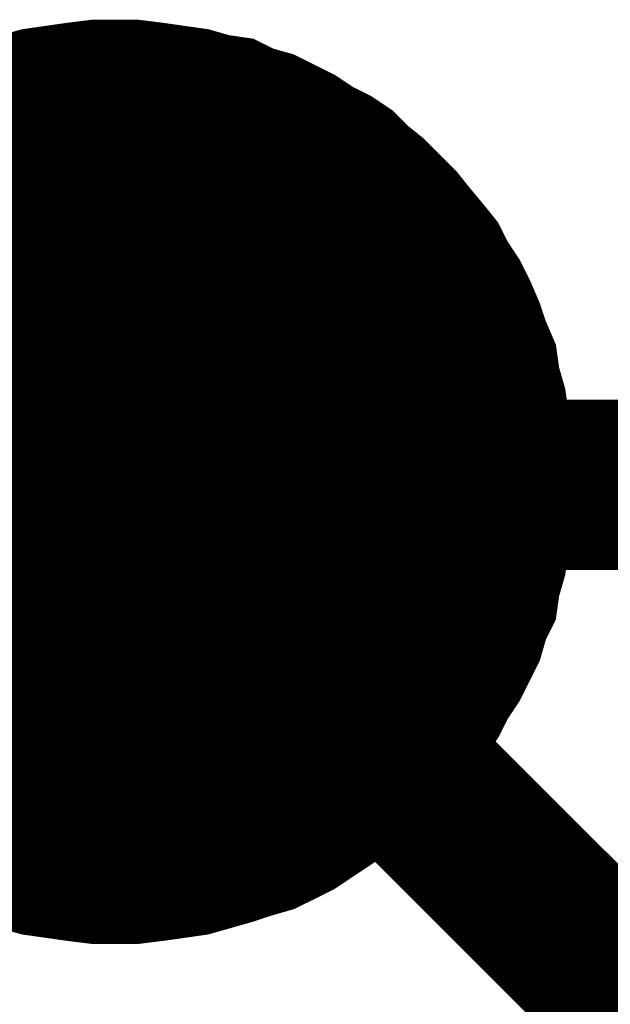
# Model space of a CAD drawing. Extents: x 0 to 22, y 0 to 17.
# Tile 9 of 58: x 4.5941 to 4.6349, y 11.7637 to 11.8319. Entities that reach past the tile are written whole.
import ezdxf

# ---------------------------------------------------------------- set-up
doc = ezdxf.new("R2010")
doc.units = 0
doc.layers.add('SHEET', color=255, linetype='CONTINUOUS')

msp = doc.modelspace()

# ---------------------------------------------------------------- linework, layer by layer
at = {"layer": 'SHEET'}
for points, const_width in [([(4.59168, 11.828673), (4.593141, 11.828881), (4.594601, 11.829299), (4.596062, 11.829508), (4.597523, 11.829716), (4.599192, 11.829925), (4.600653, 11.829925)], 0.0039), ([(4.59168, 11.828673), (4.593141, 11.828881), (4.594601, 11.829299), (4.596062, 11.829508), (4.597523, 11.829716), (4.599192, 11.829925), (4.600653, 11.829925)], 0.0039), ([(4.59168, 11.828673), (4.593141, 11.828881), (4.594601, 11.829299), (4.596062, 11.829508), (4.597523, 11.829716), (4.599192, 11.829925), (4.600653, 11.829925)], 0.0039), ([(4.59168, 11.828673), (4.593141, 11.828881), (4.594601, 11.829299), (4.596062, 11.829508), (4.597523, 11.829716), (4.599192, 11.829925), (4.600653, 11.829925)], 0.0039), ([(4.59168, 11.828673), (4.593141, 11.828881), (4.594601, 11.829299), (4.596062, 11.829508), (4.597523, 11.829716), (4.599192, 11.829925), (4.600653, 11.829925)], 0.0039), ([(4.59168, 11.828673), (4.593141, 11.828881), (4.594601, 11.829299), (4.596062, 11.829508), (4.597523, 11.829716), (4.599192, 11.829925), (4.600653, 11.829925)], 0.0039), ([(4.59168, 11.828673), (4.593141, 11.828881), (4.594601, 11.829299), (4.596062, 11.829508), (4.597523, 11.829716), (4.599192, 11.829925), (4.600653, 11.829925)], 0.0039), ([(4.59168, 11.828673), (4.593141, 11.828881), (4.594601, 11.829299), (4.596062, 11.829508), (4.597523, 11.829716), (4.599192, 11.829925), (4.600653, 11.829925)], 0.0039), ([(4.59168, 11.828673), (4.593141, 11.828881), (4.594601, 11.829299), (4.596062, 11.829508), (4.597523, 11.829716), (4.599192, 11.829925), (4.600653, 11.829925)], 0.0039), ([(4.59168, 11.828673), (4.593141, 11.828881), (4.594601, 11.829299), (4.596062, 11.829508), (4.597523, 11.829716), (4.599192, 11.829925), (4.600653, 11.829925)], 0.0039), ([(4.59168, 11.828673), (4.593141, 11.828881), (4.594601, 11.829299), (4.596062, 11.829508), (4.597523, 11.829716), (4.599192, 11.829925), (4.600653, 11.829925)], 0.0039), ([(4.59168, 11.828673), (4.593141, 11.828881), (4.594601, 11.829299), (4.596062, 11.829508), (4.597523, 11.829716), (4.599192, 11.829925), (4.600653, 11.829925)], 0.0039), ([(4.59168, 11.828673), (4.593141, 11.828881), (4.594601, 11.829299), (4.596062, 11.829508), (4.597523, 11.829716), (4.599192, 11.829925), (4.600653, 11.829925)], 0.0039), ([(4.59168, 11.828673), (4.593141, 11.828881), (4.594601, 11.829299), (4.596062, 11.829508), (4.597523, 11.829716), (4.599192, 11.829925), (4.600653, 11.829925)], 0.0039), ([(4.59168, 11.828673), (4.593141, 11.828881), (4.594601, 11.829299), (4.596062, 11.829508), (4.597523, 11.829716), (4.599192, 11.829925), (4.600653, 11.829925)], 0.0039), ([(4.59168, 11.828673), (4.593141, 11.828881), (4.594601, 11.829299), (4.596062, 11.829508), (4.597523, 11.829716), (4.599192, 11.829925), (4.600653, 11.829925)], 0.0039), ([(4.600653, 11.829925), (4.600653, 11.829925)], 0.0039), ([(4.600653, 11.829925), (4.602113, 11.829925), (4.603783, 11.829716), (4.605243, 11.829508), (4.606704, 11.829299), (4.608165, 11.828881), (4.609625, 11.828673), (4.610877, 11.828047), (4.612338, 11.827629), (4.61359, 11.827003), (4.614842, 11.826377), (4.616094, 11.825543), (4.617346, 11.824917), (4.618598, 11.824082), (4.619641, 11.823038), (4.620684, 11.822204), (4.621728, 11.82116), (4.622771, 11.820117), (4.623606, 11.819073), (4.624649, 11.817821), (4.625484, 11.816778), (4.62611, 11.815526), (4.626944, 11.814274), (4.62757, 11.813022), (4.628196, 11.811561), (4.628614, 11.810309), (4.62924, 11.808848), (4.629448, 11.807387), (4.629866, 11.805927), (4.630074, 11.804466), (4.630283, 11.803005), (4.630492, 11.801336), (4.630492, 11.799875)], 0.0039), ([(4.600653, 11.829925), (4.600653, 11.829925)], 0.0039), ([(4.600653, 11.829925), (4.602113, 11.829925), (4.603783, 11.829716), (4.605243, 11.829508), (4.606704, 11.829299), (4.608165, 11.828881), (4.609625, 11.828673), (4.610877, 11.828047), (4.612338, 11.827629), (4.61359, 11.827003), (4.614842, 11.826377), (4.616094, 11.825543), (4.617346, 11.824917), (4.618598, 11.824082), (4.619641, 11.823038), (4.620684, 11.822204), (4.621728, 11.82116), (4.622771, 11.820117), (4.623606, 11.819073), (4.624649, 11.817821), (4.625484, 11.816778), (4.62611, 11.815526), (4.626944, 11.814274), (4.62757, 11.813022), (4.628196, 11.811561), (4.628614, 11.810309), (4.62924, 11.808848), (4.629448, 11.807387), (4.629866, 11.805927), (4.630074, 11.804466), (4.630283, 11.803005), (4.630492, 11.801336), (4.630492, 11.799875)], 0.0039), ([(4.600653, 11.829925), (4.600653, 11.829925)], 0.0039), ([(4.600653, 11.829925), (4.602113, 11.829925), (4.603783, 11.829716), (4.605243, 11.829508), (4.606704, 11.829299), (4.608165, 11.828881), (4.609625, 11.828673), (4.610877, 11.828047), (4.612338, 11.827629), (4.61359, 11.827003), (4.614842, 11.826377), (4.616094, 11.825543), (4.617346, 11.824917), (4.618598, 11.824082), (4.619641, 11.823038), (4.620684, 11.822204), (4.621728, 11.82116), (4.622771, 11.820117), (4.623606, 11.819073), (4.624649, 11.817821), (4.625484, 11.816778), (4.62611, 11.815526), (4.626944, 11.814274), (4.62757, 11.813022), (4.628196, 11.811561), (4.628614, 11.810309), (4.62924, 11.808848), (4.629448, 11.807387), (4.629866, 11.805927), (4.630074, 11.804466), (4.630283, 11.803005), (4.630492, 11.801336), (4.630492, 11.799875)], 0.0039), ([(4.600653, 11.829925), (4.600653, 11.829925)], 0.0039), ([(4.600653, 11.829925), (4.602113, 11.829925), (4.603783, 11.829716), (4.605243, 11.829508), (4.606704, 11.829299), (4.608165, 11.828881), (4.609625, 11.828673), (4.610877, 11.828047), (4.612338, 11.827629), (4.61359, 11.827003), (4.614842, 11.826377), (4.616094, 11.825543), (4.617346, 11.824917), (4.618598, 11.824082), (4.619641, 11.823038), (4.620684, 11.822204), (4.621728, 11.82116), (4.622771, 11.820117), (4.623606, 11.819073), (4.624649, 11.817821), (4.625484, 11.816778), (4.62611, 11.815526), (4.626944, 11.814274), (4.62757, 11.813022), (4.628196, 11.811561), (4.628614, 11.810309), (4.62924, 11.808848), (4.629448, 11.807387), (4.629866, 11.805927), (4.630074, 11.804466), (4.630283, 11.803005), (4.630492, 11.801336), (4.630492, 11.799875)], 0.0039), ([(4.600653, 11.829925), (4.600653, 11.829925)], 0.0039), ([(4.600653, 11.829925), (4.602113, 11.829925), (4.603783, 11.829716), (4.605243, 11.829508), (4.606704, 11.829299), (4.608165, 11.828881), (4.609625, 11.828673), (4.610877, 11.828047), (4.612338, 11.827629), (4.61359, 11.827003), (4.614842, 11.826377), (4.616094, 11.825543), (4.617346, 11.824917), (4.618598, 11.824082), (4.619641, 11.823038), (4.620684, 11.822204), (4.621728, 11.82116), (4.622771, 11.820117), (4.623606, 11.819073), (4.624649, 11.817821), (4.625484, 11.816778), (4.62611, 11.815526), (4.626944, 11.814274), (4.62757, 11.813022), (4.628196, 11.811561), (4.628614, 11.810309), (4.62924, 11.808848), (4.629448, 11.807387), (4.629866, 11.805927), (4.630074, 11.804466), (4.630283, 11.803005), (4.630492, 11.801336), (4.630492, 11.799875)], 0.0039), ([(4.600653, 11.829925), (4.600653, 11.829925)], 0.0039), ([(4.600653, 11.829925), (4.602113, 11.829925), (4.603783, 11.829716), (4.605243, 11.829508), (4.606704, 11.829299), (4.608165, 11.828881), (4.609625, 11.828673), (4.610877, 11.828047), (4.612338, 11.827629), (4.61359, 11.827003), (4.614842, 11.826377), (4.616094, 11.825543), (4.617346, 11.824917), (4.618598, 11.824082), (4.619641, 11.823038), (4.620684, 11.822204), (4.621728, 11.82116), (4.622771, 11.820117), (4.623606, 11.819073), (4.624649, 11.817821), (4.625484, 11.816778), (4.62611, 11.815526), (4.626944, 11.814274), (4.62757, 11.813022), (4.628196, 11.811561), (4.628614, 11.810309), (4.62924, 11.808848), (4.629448, 11.807387), (4.629866, 11.805927), (4.630074, 11.804466), (4.630283, 11.803005), (4.630492, 11.801336), (4.630492, 11.799875)], 0.0039), ([(4.600653, 11.829925), (4.600653, 11.829925)], 0.0039), ([(4.600653, 11.829925), (4.602113, 11.829925), (4.603783, 11.829716), (4.605243, 11.829508), (4.606704, 11.829299), (4.608165, 11.828881), (4.609625, 11.828673), (4.610877, 11.828047), (4.612338, 11.827629), (4.61359, 11.827003), (4.614842, 11.826377), (4.616094, 11.825543), (4.617346, 11.824917), (4.618598, 11.824082), (4.619641, 11.823038), (4.620684, 11.822204), (4.621728, 11.82116), (4.622771, 11.820117), (4.623606, 11.819073), (4.624649, 11.817821), (4.625484, 11.816778), (4.62611, 11.815526), (4.626944, 11.814274), (4.62757, 11.813022), (4.628196, 11.811561), (4.628614, 11.810309), (4.62924, 11.808848), (4.629448, 11.807387), (4.629866, 11.805927), (4.630074, 11.804466), (4.630283, 11.803005), (4.630492, 11.801336), (4.630492, 11.799875)], 0.0039), ([(4.600653, 11.829925), (4.600653, 11.829925)], 0.0039), ([(4.600653, 11.829925), (4.602113, 11.829925), (4.603783, 11.829716), (4.605243, 11.829508), (4.606704, 11.829299), (4.608165, 11.828881), (4.609625, 11.828673), (4.610877, 11.828047), (4.612338, 11.827629), (4.61359, 11.827003), (4.614842, 11.826377), (4.616094, 11.825543), (4.617346, 11.824917), (4.618598, 11.824082), (4.619641, 11.823038), (4.620684, 11.822204), (4.621728, 11.82116), (4.622771, 11.820117), (4.623606, 11.819073), (4.624649, 11.817821), (4.625484, 11.816778), (4.62611, 11.815526), (4.626944, 11.814274), (4.62757, 11.813022), (4.628196, 11.811561), (4.628614, 11.810309), (4.62924, 11.808848), (4.629448, 11.807387), (4.629866, 11.805927), (4.630074, 11.804466), (4.630283, 11.803005), (4.630492, 11.801336), (4.630492, 11.799875)], 0.0039), ([(4.600653, 11.829925), (4.600653, 11.829925)], 0.0039), ([(4.600653, 11.829925), (4.602113, 11.829925), (4.603783, 11.829716), (4.605243, 11.829508), (4.606704, 11.829299), (4.608165, 11.828881), (4.609625, 11.828673), (4.610877, 11.828047), (4.612338, 11.827629), (4.61359, 11.827003), (4.614842, 11.826377), (4.616094, 11.825543), (4.617346, 11.824917), (4.618598, 11.824082), (4.619641, 11.823038), (4.620684, 11.822204), (4.621728, 11.82116), (4.622771, 11.820117), (4.623606, 11.819073), (4.624649, 11.817821), (4.625484, 11.816778), (4.62611, 11.815526), (4.626944, 11.814274), (4.62757, 11.813022), (4.628196, 11.811561), (4.628614, 11.810309), (4.62924, 11.808848), (4.629448, 11.807387), (4.629866, 11.805927), (4.630074, 11.804466), (4.630283, 11.803005), (4.630492, 11.801336), (4.630492, 11.799875)], 0.0039), ([(4.600653, 11.829925), (4.600653, 11.829925)], 0.0039), ([(4.600653, 11.829925), (4.602113, 11.829925), (4.603783, 11.829716), (4.605243, 11.829508), (4.606704, 11.829299), (4.608165, 11.828881), (4.609625, 11.828673), (4.610877, 11.828047), (4.612338, 11.827629), (4.61359, 11.827003), (4.614842, 11.826377), (4.616094, 11.825543), (4.617346, 11.824917), (4.618598, 11.824082), (4.619641, 11.823038), (4.620684, 11.822204), (4.621728, 11.82116), (4.622771, 11.820117), (4.623606, 11.819073), (4.624649, 11.817821), (4.625484, 11.816778), (4.62611, 11.815526), (4.626944, 11.814274), (4.62757, 11.813022), (4.628196, 11.811561), (4.628614, 11.810309), (4.62924, 11.808848), (4.629448, 11.807387), (4.629866, 11.805927), (4.630074, 11.804466), (4.630283, 11.803005), (4.630492, 11.801336), (4.630492, 11.799875)], 0.0039), ([(4.600653, 11.829925), (4.600653, 11.829925)], 0.0039), ([(4.600653, 11.829925), (4.602113, 11.829925), (4.603783, 11.829716), (4.605243, 11.829508), (4.606704, 11.829299), (4.608165, 11.828881), (4.609625, 11.828673), (4.610877, 11.828047), (4.612338, 11.827629), (4.61359, 11.827003), (4.614842, 11.826377), (4.616094, 11.825543), (4.617346, 11.824917), (4.618598, 11.824082), (4.619641, 11.823038), (4.620684, 11.822204), (4.621728, 11.82116), (4.622771, 11.820117), (4.623606, 11.819073), (4.624649, 11.817821), (4.625484, 11.816778), (4.62611, 11.815526), (4.626944, 11.814274), (4.62757, 11.813022), (4.628196, 11.811561), (4.628614, 11.810309), (4.62924, 11.808848), (4.629448, 11.807387), (4.629866, 11.805927), (4.630074, 11.804466), (4.630283, 11.803005), (4.630492, 11.801336), (4.630492, 11.799875)], 0.0039), ([(4.600653, 11.829925), (4.600653, 11.829925)], 0.0039), ([(4.600653, 11.829925), (4.602113, 11.829925), (4.603783, 11.829716), (4.605243, 11.829508), (4.606704, 11.829299), (4.608165, 11.828881), (4.609625, 11.828673), (4.610877, 11.828047), (4.612338, 11.827629), (4.61359, 11.827003), (4.614842, 11.826377), (4.616094, 11.825543), (4.617346, 11.824917), (4.618598, 11.824082), (4.619641, 11.823038), (4.620684, 11.822204), (4.621728, 11.82116), (4.622771, 11.820117), (4.623606, 11.819073), (4.624649, 11.817821), (4.625484, 11.816778), (4.62611, 11.815526), (4.626944, 11.814274), (4.62757, 11.813022), (4.628196, 11.811561), (4.628614, 11.810309), (4.62924, 11.808848), (4.629448, 11.807387), (4.629866, 11.805927), (4.630074, 11.804466), (4.630283, 11.803005), (4.630492, 11.801336), (4.630492, 11.799875)], 0.0039), ([(4.600653, 11.829925), (4.600653, 11.829925)], 0.0039), ([(4.600653, 11.829925), (4.602113, 11.829925), (4.603783, 11.829716), (4.605243, 11.829508), (4.606704, 11.829299), (4.608165, 11.828881), (4.609625, 11.828673), (4.610877, 11.828047), (4.612338, 11.827629), (4.61359, 11.827003), (4.614842, 11.826377), (4.616094, 11.825543), (4.617346, 11.824917), (4.618598, 11.824082), (4.619641, 11.823038), (4.620684, 11.822204), (4.621728, 11.82116), (4.622771, 11.820117), (4.623606, 11.819073), (4.624649, 11.817821), (4.625484, 11.816778), (4.62611, 11.815526), (4.626944, 11.814274), (4.62757, 11.813022), (4.628196, 11.811561), (4.628614, 11.810309), (4.62924, 11.808848), (4.629448, 11.807387), (4.629866, 11.805927), (4.630074, 11.804466), (4.630283, 11.803005), (4.630492, 11.801336), (4.630492, 11.799875)], 0.0039), ([(4.600653, 11.829925), (4.600653, 11.829925)], 0.0039), ([(4.600653, 11.829925), (4.602113, 11.829925), (4.603783, 11.829716), (4.605243, 11.829508), (4.606704, 11.829299), (4.608165, 11.828881), (4.609625, 11.828673), (4.610877, 11.828047), (4.612338, 11.827629), (4.61359, 11.827003), (4.614842, 11.826377), (4.616094, 11.825543), (4.617346, 11.824917), (4.618598, 11.824082), (4.619641, 11.823038), (4.620684, 11.822204), (4.621728, 11.82116), (4.622771, 11.820117), (4.623606, 11.819073), (4.624649, 11.817821), (4.625484, 11.816778), (4.62611, 11.815526), (4.626944, 11.814274), (4.62757, 11.813022), (4.628196, 11.811561), (4.628614, 11.810309), (4.62924, 11.808848), (4.629448, 11.807387), (4.629866, 11.805927), (4.630074, 11.804466), (4.630283, 11.803005), (4.630492, 11.801336), (4.630492, 11.799875)], 0.0039), ([(4.600653, 11.829925), (4.600653, 11.829925)], 0.0039), ([(4.600653, 11.829925), (4.602113, 11.829925), (4.603783, 11.829716), (4.605243, 11.829508), (4.606704, 11.829299), (4.608165, 11.828881), (4.609625, 11.828673), (4.610877, 11.828047), (4.612338, 11.827629), (4.61359, 11.827003), (4.614842, 11.826377), (4.616094, 11.825543), (4.617346, 11.824917), (4.618598, 11.824082), (4.619641, 11.823038), (4.620684, 11.822204), (4.621728, 11.82116), (4.622771, 11.820117), (4.623606, 11.819073), (4.624649, 11.817821), (4.625484, 11.816778), (4.62611, 11.815526), (4.626944, 11.814274), (4.62757, 11.813022), (4.628196, 11.811561), (4.628614, 11.810309), (4.62924, 11.808848), (4.629448, 11.807387), (4.629866, 11.805927), (4.630074, 11.804466), (4.630283, 11.803005), (4.630492, 11.801336), (4.630492, 11.799875)], 0.0039), ([(4.600653, 11.829925), (4.600653, 11.829925)], 0.0039), ([(4.600653, 11.829925), (4.602113, 11.829925), (4.603783, 11.829716), (4.605243, 11.829508), (4.606704, 11.829299), (4.608165, 11.828881), (4.609625, 11.828673), (4.610877, 11.828047), (4.612338, 11.827629), (4.61359, 11.827003), (4.614842, 11.826377), (4.616094, 11.825543), (4.617346, 11.824917), (4.618598, 11.824082), (4.619641, 11.823038), (4.620684, 11.822204), (4.621728, 11.82116), (4.622771, 11.820117), (4.623606, 11.819073), (4.624649, 11.817821), (4.625484, 11.816778), (4.62611, 11.815526), (4.626944, 11.814274), (4.62757, 11.813022), (4.628196, 11.811561), (4.628614, 11.810309), (4.62924, 11.808848), (4.629448, 11.807387), (4.629866, 11.805927), (4.630074, 11.804466), (4.630283, 11.803005), (4.630492, 11.801336), (4.630492, 11.799875)], 0.0039), ([(4.500493, 11.799875), (4.600653, 11.799875)], 0.0118), ([(4.700603, 11.699917), (4.600653, 11.799875)], 0.0118), ([(8.200546, 11.199917), (5.200774, 11.199917), (5.200774, 11.799666), (4.600653, 11.799666)], 0.0118), ([(4.630492, 11.799875), (4.630492, 11.798414), (4.630283, 11.796745), (4.630074, 11.795284), (4.629866, 11.793823), (4.629448, 11.792362), (4.62924, 11.790902), (4.628614, 11.789649), (4.628196, 11.788189), (4.62757, 11.786937), (4.626944, 11.785684), (4.62611, 11.784432), (4.625484, 11.78318), (4.624649, 11.781928), (4.623606, 11.780885), (4.622771, 11.779633), (4.621728, 11.778589), (4.620684, 11.777755), (4.619641, 11.776711), (4.618598, 11.775876), (4.617346, 11.775042), (4.616094, 11.774207), (4.614842, 11.773372), (4.61359, 11.772746), (4.612338, 11.77212), (4.610877, 11.771703), (4.609625, 11.771285), (4.608165, 11.770868), (4.606704, 11.770451), (4.605243, 11.770242), (4.603783, 11.770033), (4.602113, 11.769825), (4.600653, 11.769825)], 0.0039), ([(4.630492, 11.799875), (4.630492, 11.798414), (4.630283, 11.796745), (4.630074, 11.795284), (4.629866, 11.793823), (4.629448, 11.792362), (4.62924, 11.790902), (4.628614, 11.789649), (4.628196, 11.788189), (4.62757, 11.786937), (4.626944, 11.785684), (4.62611, 11.784432), (4.625484, 11.78318), (4.624649, 11.781928), (4.623606, 11.780885), (4.622771, 11.779633), (4.621728, 11.778589), (4.620684, 11.777755), (4.619641, 11.776711), (4.618598, 11.775876), (4.617346, 11.775042), (4.616094, 11.774207), (4.614842, 11.773372), (4.61359, 11.772746), (4.612338, 11.77212), (4.610877, 11.771703), (4.609625, 11.771285), (4.608165, 11.770868), (4.606704, 11.770451), (4.605243, 11.770242), (4.603783, 11.770033), (4.602113, 11.769825), (4.600653, 11.769825)], 0.0039), ([(4.630492, 11.799875), (4.630492, 11.798414), (4.630283, 11.796745), (4.630074, 11.795284), (4.629866, 11.793823), (4.629448, 11.792362), (4.62924, 11.790902), (4.628614, 11.789649), (4.628196, 11.788189), (4.62757, 11.786937), (4.626944, 11.785684), (4.62611, 11.784432), (4.625484, 11.78318), (4.624649, 11.781928), (4.623606, 11.780885), (4.622771, 11.779633), (4.621728, 11.778589), (4.620684, 11.777755), (4.619641, 11.776711), (4.618598, 11.775876), (4.617346, 11.775042), (4.616094, 11.774207), (4.614842, 11.773372), (4.61359, 11.772746), (4.612338, 11.77212), (4.610877, 11.771703), (4.609625, 11.771285), (4.608165, 11.770868), (4.606704, 11.770451), (4.605243, 11.770242), (4.603783, 11.770033), (4.602113, 11.769825), (4.600653, 11.769825)], 0.0039), ([(4.630492, 11.799875), (4.630492, 11.798414), (4.630283, 11.796745), (4.630074, 11.795284), (4.629866, 11.793823), (4.629448, 11.792362), (4.62924, 11.790902), (4.628614, 11.789649), (4.628196, 11.788189), (4.62757, 11.786937), (4.626944, 11.785684), (4.62611, 11.784432), (4.625484, 11.78318), (4.624649, 11.781928), (4.623606, 11.780885), (4.622771, 11.779633), (4.621728, 11.778589), (4.620684, 11.777755), (4.619641, 11.776711), (4.618598, 11.775876), (4.617346, 11.775042), (4.616094, 11.774207), (4.614842, 11.773372), (4.61359, 11.772746), (4.612338, 11.77212), (4.610877, 11.771703), (4.609625, 11.771285), (4.608165, 11.770868), (4.606704, 11.770451), (4.605243, 11.770242), (4.603783, 11.770033), (4.602113, 11.769825), (4.600653, 11.769825)], 0.0039), ([(4.630492, 11.799875), (4.630492, 11.798414), (4.630283, 11.796745), (4.630074, 11.795284), (4.629866, 11.793823), (4.629448, 11.792362), (4.62924, 11.790902), (4.628614, 11.789649), (4.628196, 11.788189), (4.62757, 11.786937), (4.626944, 11.785684), (4.62611, 11.784432), (4.625484, 11.78318), (4.624649, 11.781928), (4.623606, 11.780885), (4.622771, 11.779633), (4.621728, 11.778589), (4.620684, 11.777755), (4.619641, 11.776711), (4.618598, 11.775876), (4.617346, 11.775042), (4.616094, 11.774207), (4.614842, 11.773372), (4.61359, 11.772746), (4.612338, 11.77212), (4.610877, 11.771703), (4.609625, 11.771285), (4.608165, 11.770868), (4.606704, 11.770451), (4.605243, 11.770242), (4.603783, 11.770033), (4.602113, 11.769825), (4.600653, 11.769825)], 0.0039), ([(4.630492, 11.799875), (4.630492, 11.798414), (4.630283, 11.796745), (4.630074, 11.795284), (4.629866, 11.793823), (4.629448, 11.792362), (4.62924, 11.790902), (4.628614, 11.789649), (4.628196, 11.788189), (4.62757, 11.786937), (4.626944, 11.785684), (4.62611, 11.784432), (4.625484, 11.78318), (4.624649, 11.781928), (4.623606, 11.780885), (4.622771, 11.779633), (4.621728, 11.778589), (4.620684, 11.777755), (4.619641, 11.776711), (4.618598, 11.775876), (4.617346, 11.775042), (4.616094, 11.774207), (4.614842, 11.773372), (4.61359, 11.772746), (4.612338, 11.77212), (4.610877, 11.771703), (4.609625, 11.771285), (4.608165, 11.770868), (4.606704, 11.770451), (4.605243, 11.770242), (4.603783, 11.770033), (4.602113, 11.769825), (4.600653, 11.769825)], 0.0039), ([(4.630492, 11.799875), (4.630492, 11.798414), (4.630283, 11.796745), (4.630074, 11.795284), (4.629866, 11.793823), (4.629448, 11.792362), (4.62924, 11.790902), (4.628614, 11.789649), (4.628196, 11.788189), (4.62757, 11.786937), (4.626944, 11.785684), (4.62611, 11.784432), (4.625484, 11.78318), (4.624649, 11.781928), (4.623606, 11.780885), (4.622771, 11.779633), (4.621728, 11.778589), (4.620684, 11.777755), (4.619641, 11.776711), (4.618598, 11.775876), (4.617346, 11.775042), (4.616094, 11.774207), (4.614842, 11.773372), (4.61359, 11.772746), (4.612338, 11.77212), (4.610877, 11.771703), (4.609625, 11.771285), (4.608165, 11.770868), (4.606704, 11.770451), (4.605243, 11.770242), (4.603783, 11.770033), (4.602113, 11.769825), (4.600653, 11.769825)], 0.0039), ([(4.630492, 11.799875), (4.630492, 11.798414), (4.630283, 11.796745), (4.630074, 11.795284), (4.629866, 11.793823), (4.629448, 11.792362), (4.62924, 11.790902), (4.628614, 11.789649), (4.628196, 11.788189), (4.62757, 11.786937), (4.626944, 11.785684), (4.62611, 11.784432), (4.625484, 11.78318), (4.624649, 11.781928), (4.623606, 11.780885), (4.622771, 11.779633), (4.621728, 11.778589), (4.620684, 11.777755), (4.619641, 11.776711), (4.618598, 11.775876), (4.617346, 11.775042), (4.616094, 11.774207), (4.614842, 11.773372), (4.61359, 11.772746), (4.612338, 11.77212), (4.610877, 11.771703), (4.609625, 11.771285), (4.608165, 11.770868), (4.606704, 11.770451), (4.605243, 11.770242), (4.603783, 11.770033), (4.602113, 11.769825), (4.600653, 11.769825)], 0.0039), ([(4.630492, 11.799875), (4.630492, 11.798414), (4.630283, 11.796745), (4.630074, 11.795284), (4.629866, 11.793823), (4.629448, 11.792362), (4.62924, 11.790902), (4.628614, 11.789649), (4.628196, 11.788189), (4.62757, 11.786937), (4.626944, 11.785684), (4.62611, 11.784432), (4.625484, 11.78318), (4.624649, 11.781928), (4.623606, 11.780885), (4.622771, 11.779633), (4.621728, 11.778589), (4.620684, 11.777755), (4.619641, 11.776711), (4.618598, 11.775876), (4.617346, 11.775042), (4.616094, 11.774207), (4.614842, 11.773372), (4.61359, 11.772746), (4.612338, 11.77212), (4.610877, 11.771703), (4.609625, 11.771285), (4.608165, 11.770868), (4.606704, 11.770451), (4.605243, 11.770242), (4.603783, 11.770033), (4.602113, 11.769825), (4.600653, 11.769825)], 0.0039), ([(4.630492, 11.799875), (4.630492, 11.798414), (4.630283, 11.796745), (4.630074, 11.795284), (4.629866, 11.793823), (4.629448, 11.792362), (4.62924, 11.790902), (4.628614, 11.789649), (4.628196, 11.788189), (4.62757, 11.786937), (4.626944, 11.785684), (4.62611, 11.784432), (4.625484, 11.78318), (4.624649, 11.781928), (4.623606, 11.780885), (4.622771, 11.779633), (4.621728, 11.778589), (4.620684, 11.777755), (4.619641, 11.776711), (4.618598, 11.775876), (4.617346, 11.775042), (4.616094, 11.774207), (4.614842, 11.773372), (4.61359, 11.772746), (4.612338, 11.77212), (4.610877, 11.771703), (4.609625, 11.771285), (4.608165, 11.770868), (4.606704, 11.770451), (4.605243, 11.770242), (4.603783, 11.770033), (4.602113, 11.769825), (4.600653, 11.769825)], 0.0039), ([(4.630492, 11.799875), (4.630492, 11.798414), (4.630283, 11.796745), (4.630074, 11.795284), (4.629866, 11.793823), (4.629448, 11.792362), (4.62924, 11.790902), (4.628614, 11.789649), (4.628196, 11.788189), (4.62757, 11.786937), (4.626944, 11.785684), (4.62611, 11.784432), (4.625484, 11.78318), (4.624649, 11.781928), (4.623606, 11.780885), (4.622771, 11.779633), (4.621728, 11.778589), (4.620684, 11.777755), (4.619641, 11.776711), (4.618598, 11.775876), (4.617346, 11.775042), (4.616094, 11.774207), (4.614842, 11.773372), (4.61359, 11.772746), (4.612338, 11.77212), (4.610877, 11.771703), (4.609625, 11.771285), (4.608165, 11.770868), (4.606704, 11.770451), (4.605243, 11.770242), (4.603783, 11.770033), (4.602113, 11.769825), (4.600653, 11.769825)], 0.0039), ([(4.630492, 11.799875), (4.630492, 11.798414), (4.630283, 11.796745), (4.630074, 11.795284), (4.629866, 11.793823), (4.629448, 11.792362), (4.62924, 11.790902), (4.628614, 11.789649), (4.628196, 11.788189), (4.62757, 11.786937), (4.626944, 11.785684), (4.62611, 11.784432), (4.625484, 11.78318), (4.624649, 11.781928), (4.623606, 11.780885), (4.622771, 11.779633), (4.621728, 11.778589), (4.620684, 11.777755), (4.619641, 11.776711), (4.618598, 11.775876), (4.617346, 11.775042), (4.616094, 11.774207), (4.614842, 11.773372), (4.61359, 11.772746), (4.612338, 11.77212), (4.610877, 11.771703), (4.609625, 11.771285), (4.608165, 11.770868), (4.606704, 11.770451), (4.605243, 11.770242), (4.603783, 11.770033), (4.602113, 11.769825), (4.600653, 11.769825)], 0.0039), ([(4.630492, 11.799875), (4.630492, 11.798414), (4.630283, 11.796745), (4.630074, 11.795284), (4.629866, 11.793823), (4.629448, 11.792362), (4.62924, 11.790902), (4.628614, 11.789649), (4.628196, 11.788189), (4.62757, 11.786937), (4.626944, 11.785684), (4.62611, 11.784432), (4.625484, 11.78318), (4.624649, 11.781928), (4.623606, 11.780885), (4.622771, 11.779633), (4.621728, 11.778589), (4.620684, 11.777755), (4.619641, 11.776711), (4.618598, 11.775876), (4.617346, 11.775042), (4.616094, 11.774207), (4.614842, 11.773372), (4.61359, 11.772746), (4.612338, 11.77212), (4.610877, 11.771703), (4.609625, 11.771285), (4.608165, 11.770868), (4.606704, 11.770451), (4.605243, 11.770242), (4.603783, 11.770033), (4.602113, 11.769825), (4.600653, 11.769825)], 0.0039), ([(4.630492, 11.799875), (4.630492, 11.798414), (4.630283, 11.796745), (4.630074, 11.795284), (4.629866, 11.793823), (4.629448, 11.792362), (4.62924, 11.790902), (4.628614, 11.789649), (4.628196, 11.788189), (4.62757, 11.786937), (4.626944, 11.785684), (4.62611, 11.784432), (4.625484, 11.78318), (4.624649, 11.781928), (4.623606, 11.780885), (4.622771, 11.779633), (4.621728, 11.778589), (4.620684, 11.777755), (4.619641, 11.776711), (4.618598, 11.775876), (4.617346, 11.775042), (4.616094, 11.774207), (4.614842, 11.773372), (4.61359, 11.772746), (4.612338, 11.77212), (4.610877, 11.771703), (4.609625, 11.771285), (4.608165, 11.770868), (4.606704, 11.770451), (4.605243, 11.770242), (4.603783, 11.770033), (4.602113, 11.769825), (4.600653, 11.769825)], 0.0039), ([(4.630492, 11.799875), (4.630492, 11.798414), (4.630283, 11.796745), (4.630074, 11.795284), (4.629866, 11.793823), (4.629448, 11.792362), (4.62924, 11.790902), (4.628614, 11.789649), (4.628196, 11.788189), (4.62757, 11.786937), (4.626944, 11.785684), (4.62611, 11.784432), (4.625484, 11.78318), (4.624649, 11.781928), (4.623606, 11.780885), (4.622771, 11.779633), (4.621728, 11.778589), (4.620684, 11.777755), (4.619641, 11.776711), (4.618598, 11.775876), (4.617346, 11.775042), (4.616094, 11.774207), (4.614842, 11.773372), (4.61359, 11.772746), (4.612338, 11.77212), (4.610877, 11.771703), (4.609625, 11.771285), (4.608165, 11.770868), (4.606704, 11.770451), (4.605243, 11.770242), (4.603783, 11.770033), (4.602113, 11.769825), (4.600653, 11.769825)], 0.0039), ([(4.630492, 11.799875), (4.630492, 11.798414), (4.630283, 11.796745), (4.630074, 11.795284), (4.629866, 11.793823), (4.629448, 11.792362), (4.62924, 11.790902), (4.628614, 11.789649), (4.628196, 11.788189), (4.62757, 11.786937), (4.626944, 11.785684), (4.62611, 11.784432), (4.625484, 11.78318), (4.624649, 11.781928), (4.623606, 11.780885), (4.622771, 11.779633), (4.621728, 11.778589), (4.620684, 11.777755), (4.619641, 11.776711), (4.618598, 11.775876), (4.617346, 11.775042), (4.616094, 11.774207), (4.614842, 11.773372), (4.61359, 11.772746), (4.612338, 11.77212), (4.610877, 11.771703), (4.609625, 11.771285), (4.608165, 11.770868), (4.606704, 11.770451), (4.605243, 11.770242), (4.603783, 11.770033), (4.602113, 11.769825), (4.600653, 11.769825)], 0.0039), ([(4.630492, 11.799875), (4.630492, 11.799875), (4.630492, 11.799875), (4.630492, 11.799875), (4.630492, 11.799875), (4.630492, 11.799875), (4.630492, 11.799875), (4.630492, 11.799875), (4.630492, 11.799875), (4.630492, 11.799875), (4.630492, 11.799875), (4.630492, 11.799875), (4.630492, 11.799875), (4.630492, 11.799875), (4.630492, 11.799875), (4.630492, 11.799875), (4.630492, 11.799875), (4.630492, 11.799875), (4.630492, 11.799875), (4.630492, 11.799875), (4.630492, 11.799875), (4.630492, 11.799875), (4.630492, 11.799875), (4.630492, 11.799875), (4.630492, 11.799875), (4.630492, 11.799875), (4.630492, 11.799875), (4.630492, 11.799875), (4.630492, 11.799875), (4.630492, 11.799875), (4.630492, 11.799875), (4.630492, 11.799875), (4.630492, 11.799875)], 0.0039), ([(4.630492, 11.799875), (4.630492, 11.799875)], 0.0039), ([(4.630492, 11.799875), (4.630492, 11.799875), (4.630492, 11.799875), (4.630492, 11.799875), (4.630492, 11.799875), (4.630492, 11.799875), (4.630492, 11.799875), (4.630492, 11.799875), (4.630492, 11.799875), (4.630492, 11.799875), (4.630492, 11.799875), (4.630492, 11.799875), (4.630492, 11.799875), (4.630492, 11.799875), (4.630492, 11.799875), (4.630492, 11.799875), (4.630492, 11.799875), (4.630492, 11.799875), (4.630492, 11.799875), (4.630492, 11.799875), (4.630492, 11.799875), (4.630492, 11.799875), (4.630492, 11.799875), (4.630492, 11.799875), (4.630492, 11.799875), (4.630492, 11.799875), (4.630492, 11.799875), (4.630492, 11.799875), (4.630492, 11.799875), (4.630492, 11.799875), (4.630492, 11.799875), (4.630492, 11.799875), (4.630492, 11.799875)], 0.0039), ([(4.630492, 11.799875), (4.630492, 11.799875)], 0.0039), ([(4.630492, 11.799875), (4.630492, 11.799875), (4.630492, 11.799875), (4.630492, 11.799875), (4.630492, 11.799875), (4.630492, 11.799875), (4.630492, 11.799875), (4.630492, 11.799875), (4.630492, 11.799875), (4.630492, 11.799875), (4.630492, 11.799875), (4.630492, 11.799875), (4.630492, 11.799875), (4.630492, 11.799875), (4.630492, 11.799875), (4.630492, 11.799875), (4.630492, 11.799875), (4.630492, 11.799875), (4.630492, 11.799875), (4.630492, 11.799875), (4.630492, 11.799875), (4.630492, 11.799875), (4.630492, 11.799875), (4.630492, 11.799875), (4.630492, 11.799875), (4.630492, 11.799875), (4.630492, 11.799875), (4.630492, 11.799875), (4.630492, 11.799875), (4.630492, 11.799875), (4.630492, 11.799875), (4.630492, 11.799875), (4.630492, 11.799875)], 0.0039), ([(4.630492, 11.799875), (4.630492, 11.799875)], 0.0039), ([(4.630492, 11.799875), (4.630492, 11.799875), (4.630492, 11.799875), (4.630492, 11.799875), (4.630492, 11.799875), (4.630492, 11.799875), (4.630492, 11.799875), (4.630492, 11.799875), (4.630492, 11.799875), (4.630492, 11.799875), (4.630492, 11.799875), (4.630492, 11.799875), (4.630492, 11.799875), (4.630492, 11.799875), (4.630492, 11.799875), (4.630492, 11.799875), (4.630492, 11.799875), (4.630492, 11.799875), (4.630492, 11.799875), (4.630492, 11.799875), (4.630492, 11.799875), (4.630492, 11.799875), (4.630492, 11.799875), (4.630492, 11.799875), (4.630492, 11.799875), (4.630492, 11.799875), (4.630492, 11.799875), (4.630492, 11.799875), (4.630492, 11.799875), (4.630492, 11.799875), (4.630492, 11.799875), (4.630492, 11.799875), (4.630492, 11.799875)], 0.0039), ([(4.630492, 11.799875), (4.630492, 11.799875)], 0.0039), ([(4.630492, 11.799875), (4.630492, 11.799875), (4.630492, 11.799875), (4.630492, 11.799875), (4.630492, 11.799875), (4.630492, 11.799875), (4.630492, 11.799875), (4.630492, 11.799875), (4.630492, 11.799875), (4.630492, 11.799875), (4.630492, 11.799875), (4.630492, 11.799875), (4.630492, 11.799875), (4.630492, 11.799875), (4.630492, 11.799875), (4.630492, 11.799875), (4.630492, 11.799875), (4.630492, 11.799875), (4.630492, 11.799875), (4.630492, 11.799875), (4.630492, 11.799875), (4.630492, 11.799875), (4.630492, 11.799875), (4.630492, 11.799875), (4.630492, 11.799875), (4.630492, 11.799875), (4.630492, 11.799875), (4.630492, 11.799875), (4.630492, 11.799875), (4.630492, 11.799875), (4.630492, 11.799875), (4.630492, 11.799875), (4.630492, 11.799875)], 0.0039), ([(4.630492, 11.799875), (4.630492, 11.799875)], 0.0039), ([(4.630492, 11.799875), (4.630492, 11.799875), (4.630492, 11.799875), (4.630492, 11.799875), (4.630492, 11.799875), (4.630492, 11.799875), (4.630492, 11.799875), (4.630492, 11.799875), (4.630492, 11.799875), (4.630492, 11.799875), (4.630492, 11.799875), (4.630492, 11.799875), (4.630492, 11.799875), (4.630492, 11.799875), (4.630492, 11.799875), (4.630492, 11.799875), (4.630492, 11.799875), (4.630492, 11.799875), (4.630492, 11.799875), (4.630492, 11.799875), (4.630492, 11.799875), (4.630492, 11.799875), (4.630492, 11.799875), (4.630492, 11.799875), (4.630492, 11.799875), (4.630492, 11.799875), (4.630492, 11.799875), (4.630492, 11.799875), (4.630492, 11.799875), (4.630492, 11.799875), (4.630492, 11.799875), (4.630492, 11.799875), (4.630492, 11.799875)], 0.0039), ([(4.630492, 11.799875), (4.630492, 11.799875)], 0.0039), ([(4.630492, 11.799875), (4.630492, 11.799875), (4.630492, 11.799875), (4.630492, 11.799875), (4.630492, 11.799875), (4.630492, 11.799875), (4.630492, 11.799875), (4.630492, 11.799875), (4.630492, 11.799875), (4.630492, 11.799875), (4.630492, 11.799875), (4.630492, 11.799875), (4.630492, 11.799875), (4.630492, 11.799875), (4.630492, 11.799875), (4.630492, 11.799875), (4.630492, 11.799875), (4.630492, 11.799875), (4.630492, 11.799875), (4.630492, 11.799875), (4.630492, 11.799875), (4.630492, 11.799875), (4.630492, 11.799875), (4.630492, 11.799875), (4.630492, 11.799875), (4.630492, 11.799875), (4.630492, 11.799875), (4.630492, 11.799875), (4.630492, 11.799875), (4.630492, 11.799875), (4.630492, 11.799875), (4.630492, 11.799875), (4.630492, 11.799875)], 0.0039), ([(4.630492, 11.799875), (4.630492, 11.799875)], 0.0039), ([(4.630492, 11.799875), (4.630492, 11.799875), (4.630492, 11.799875), (4.630492, 11.799875), (4.630492, 11.799875), (4.630492, 11.799875), (4.630492, 11.799875), (4.630492, 11.799875), (4.630492, 11.799875), (4.630492, 11.799875), (4.630492, 11.799875), (4.630492, 11.799875), (4.630492, 11.799875), (4.630492, 11.799875), (4.630492, 11.799875), (4.630492, 11.799875), (4.630492, 11.799875), (4.630492, 11.799875), (4.630492, 11.799875), (4.630492, 11.799875), (4.630492, 11.799875), (4.630492, 11.799875), (4.630492, 11.799875), (4.630492, 11.799875), (4.630492, 11.799875), (4.630492, 11.799875), (4.630492, 11.799875), (4.630492, 11.799875), (4.630492, 11.799875), (4.630492, 11.799875), (4.630492, 11.799875), (4.630492, 11.799875), (4.630492, 11.799875)], 0.0039), ([(4.630492, 11.799875), (4.630492, 11.799875)], 0.0039), ([(4.630492, 11.799875), (4.630492, 11.799875), (4.630492, 11.799875), (4.630492, 11.799875), (4.630492, 11.799875), (4.630492, 11.799875), (4.630492, 11.799875), (4.630492, 11.799875), (4.630492, 11.799875), (4.630492, 11.799875), (4.630492, 11.799875), (4.630492, 11.799875), (4.630492, 11.799875), (4.630492, 11.799875), (4.630492, 11.799875), (4.630492, 11.799875), (4.630492, 11.799875), (4.630492, 11.799875), (4.630492, 11.799875), (4.630492, 11.799875), (4.630492, 11.799875), (4.630492, 11.799875), (4.630492, 11.799875), (4.630492, 11.799875), (4.630492, 11.799875), (4.630492, 11.799875), (4.630492, 11.799875), (4.630492, 11.799875), (4.630492, 11.799875), (4.630492, 11.799875), (4.630492, 11.799875), (4.630492, 11.799875), (4.630492, 11.799875)], 0.0039), ([(4.630492, 11.799875), (4.630492, 11.799875)], 0.0039), ([(4.630492, 11.799875), (4.630492, 11.799875), (4.630492, 11.799875), (4.630492, 11.799875), (4.630492, 11.799875), (4.630492, 11.799875), (4.630492, 11.799875), (4.630492, 11.799875), (4.630492, 11.799875), (4.630492, 11.799875), (4.630492, 11.799875), (4.630492, 11.799875), (4.630492, 11.799875), (4.630492, 11.799875), (4.630492, 11.799875), (4.630492, 11.799875), (4.630492, 11.799875), (4.630492, 11.799875), (4.630492, 11.799875), (4.630492, 11.799875), (4.630492, 11.799875), (4.630492, 11.799875), (4.630492, 11.799875), (4.630492, 11.799875), (4.630492, 11.799875), (4.630492, 11.799875), (4.630492, 11.799875), (4.630492, 11.799875), (4.630492, 11.799875), (4.630492, 11.799875), (4.630492, 11.799875), (4.630492, 11.799875), (4.630492, 11.799875)], 0.0039), ([(4.630492, 11.799875), (4.630492, 11.799875)], 0.0039), ([(4.630492, 11.799875), (4.630492, 11.799875), (4.630492, 11.799875), (4.630492, 11.799875), (4.630492, 11.799875), (4.630492, 11.799875), (4.630492, 11.799875), (4.630492, 11.799875), (4.630492, 11.799875), (4.630492, 11.799875), (4.630492, 11.799875), (4.630492, 11.799875), (4.630492, 11.799875), (4.630492, 11.799875), (4.630492, 11.799875), (4.630492, 11.799875), (4.630492, 11.799875), (4.630492, 11.799875), (4.630492, 11.799875), (4.630492, 11.799875), (4.630492, 11.799875), (4.630492, 11.799875), (4.630492, 11.799875), (4.630492, 11.799875), (4.630492, 11.799875), (4.630492, 11.799875), (4.630492, 11.799875), (4.630492, 11.799875), (4.630492, 11.799875), (4.630492, 11.799875), (4.630492, 11.799875), (4.630492, 11.799875), (4.630492, 11.799875)], 0.0039), ([(4.630492, 11.799875), (4.630492, 11.799875)], 0.0039), ([(4.630492, 11.799875), (4.630492, 11.799875), (4.630492, 11.799875), (4.630492, 11.799875), (4.630492, 11.799875), (4.630492, 11.799875), (4.630492, 11.799875), (4.630492, 11.799875), (4.630492, 11.799875), (4.630492, 11.799875), (4.630492, 11.799875), (4.630492, 11.799875), (4.630492, 11.799875), (4.630492, 11.799875), (4.630492, 11.799875), (4.630492, 11.799875), (4.630492, 11.799875), (4.630492, 11.799875), (4.630492, 11.799875), (4.630492, 11.799875), (4.630492, 11.799875), (4.630492, 11.799875), (4.630492, 11.799875), (4.630492, 11.799875), (4.630492, 11.799875), (4.630492, 11.799875), (4.630492, 11.799875), (4.630492, 11.799875), (4.630492, 11.799875), (4.630492, 11.799875), (4.630492, 11.799875), (4.630492, 11.799875), (4.630492, 11.799875)], 0.0039), ([(4.630492, 11.799875), (4.630492, 11.799875)], 0.0039), ([(4.630492, 11.799875), (4.630492, 11.799875), (4.630492, 11.799875), (4.630492, 11.799875), (4.630492, 11.799875), (4.630492, 11.799875), (4.630492, 11.799875), (4.630492, 11.799875), (4.630492, 11.799875), (4.630492, 11.799875), (4.630492, 11.799875), (4.630492, 11.799875), (4.630492, 11.799875), (4.630492, 11.799875), (4.630492, 11.799875), (4.630492, 11.799875), (4.630492, 11.799875), (4.630492, 11.799875), (4.630492, 11.799875), (4.630492, 11.799875), (4.630492, 11.799875), (4.630492, 11.799875), (4.630492, 11.799875), (4.630492, 11.799875), (4.630492, 11.799875), (4.630492, 11.799875), (4.630492, 11.799875), (4.630492, 11.799875), (4.630492, 11.799875), (4.630492, 11.799875), (4.630492, 11.799875), (4.630492, 11.799875), (4.630492, 11.799875)], 0.0039), ([(4.630492, 11.799875), (4.630492, 11.799875)], 0.0039), ([(4.630492, 11.799875), (4.630492, 11.799875), (4.630492, 11.799875), (4.630492, 11.799875), (4.630492, 11.799875), (4.630492, 11.799875), (4.630492, 11.799875), (4.630492, 11.799875), (4.630492, 11.799875), (4.630492, 11.799875), (4.630492, 11.799875), (4.630492, 11.799875), (4.630492, 11.799875), (4.630492, 11.799875), (4.630492, 11.799875), (4.630492, 11.799875), (4.630492, 11.799875), (4.630492, 11.799875), (4.630492, 11.799875), (4.630492, 11.799875), (4.630492, 11.799875), (4.630492, 11.799875), (4.630492, 11.799875), (4.630492, 11.799875), (4.630492, 11.799875), (4.630492, 11.799875), (4.630492, 11.799875), (4.630492, 11.799875), (4.630492, 11.799875), (4.630492, 11.799875), (4.630492, 11.799875), (4.630492, 11.799875), (4.630492, 11.799875)], 0.0039), ([(4.630492, 11.799875), (4.630492, 11.799875)], 0.0039), ([(4.630492, 11.799875), (4.630492, 11.799875), (4.630492, 11.799875), (4.630492, 11.799875), (4.630492, 11.799875), (4.630492, 11.799875), (4.630492, 11.799875), (4.630492, 11.799875), (4.630492, 11.799875), (4.630492, 11.799875), (4.630492, 11.799875), (4.630492, 11.799875), (4.630492, 11.799875), (4.630492, 11.799875), (4.630492, 11.799875), (4.630492, 11.799875), (4.630492, 11.799875), (4.630492, 11.799875), (4.630492, 11.799875), (4.630492, 11.799875), (4.630492, 11.799875), (4.630492, 11.799875), (4.630492, 11.799875), (4.630492, 11.799875), (4.630492, 11.799875), (4.630492, 11.799875), (4.630492, 11.799875), (4.630492, 11.799875), (4.630492, 11.799875), (4.630492, 11.799875), (4.630492, 11.799875), (4.630492, 11.799875), (4.630492, 11.799875)], 0.0039), ([(4.630492, 11.799875), (4.630492, 11.799875)], 0.0039), ([(4.630492, 11.799875), (4.630492, 11.799875), (4.630492, 11.799875), (4.630492, 11.799875), (4.630492, 11.799875), (4.630492, 11.799875), (4.630492, 11.799875), (4.630492, 11.799875), (4.630492, 11.799875), (4.630492, 11.799875), (4.630492, 11.799875), (4.630492, 11.799875), (4.630492, 11.799875), (4.630492, 11.799875), (4.630492, 11.799875), (4.630492, 11.799875), (4.630492, 11.799875), (4.630492, 11.799875), (4.630492, 11.799875), (4.630492, 11.799875), (4.630492, 11.799875), (4.630492, 11.799875), (4.630492, 11.799875), (4.630492, 11.799875), (4.630492, 11.799875), (4.630492, 11.799875), (4.630492, 11.799875), (4.630492, 11.799875), (4.630492, 11.799875), (4.630492, 11.799875), (4.630492, 11.799875), (4.630492, 11.799875), (4.630492, 11.799875)], 0.0039), ([(4.630492, 11.799875), (4.630492, 11.799875)], 0.0039), ([(4.600653, 11.769825), (4.599192, 11.769825), (4.597523, 11.770033), (4.596062, 11.770242), (4.594601, 11.770451), (4.593141, 11.770868), (4.59168, 11.771285)], 0.0039), ([(4.600653, 11.769825), (4.599192, 11.769825), (4.597523, 11.770033), (4.596062, 11.770242), (4.594601, 11.770451), (4.593141, 11.770868), (4.59168, 11.771285)], 0.0039), ([(4.600653, 11.769825), (4.599192, 11.769825), (4.597523, 11.770033), (4.596062, 11.770242), (4.594601, 11.770451), (4.593141, 11.770868), (4.59168, 11.771285)], 0.0039), ([(4.600653, 11.769825), (4.599192, 11.769825), (4.597523, 11.770033), (4.596062, 11.770242), (4.594601, 11.770451), (4.593141, 11.770868), (4.59168, 11.771285)], 0.0039), ([(4.600653, 11.769825), (4.599192, 11.769825), (4.597523, 11.770033), (4.596062, 11.770242), (4.594601, 11.770451), (4.593141, 11.770868), (4.59168, 11.771285)], 0.0039), ([(4.600653, 11.769825), (4.599192, 11.769825), (4.597523, 11.770033), (4.596062, 11.770242), (4.594601, 11.770451), (4.593141, 11.770868), (4.59168, 11.771285)], 0.0039), ([(4.600653, 11.769825), (4.599192, 11.769825), (4.597523, 11.770033), (4.596062, 11.770242), (4.594601, 11.770451), (4.593141, 11.770868), (4.59168, 11.771285)], 0.0039), ([(4.600653, 11.769825), (4.599192, 11.769825), (4.597523, 11.770033), (4.596062, 11.770242), (4.594601, 11.770451), (4.593141, 11.770868), (4.59168, 11.771285)], 0.0039), ([(4.600653, 11.769825), (4.599192, 11.769825), (4.597523, 11.770033), (4.596062, 11.770242), (4.594601, 11.770451), (4.593141, 11.770868), (4.59168, 11.771285)], 0.0039), ([(4.600653, 11.769825), (4.599192, 11.769825), (4.597523, 11.770033), (4.596062, 11.770242), (4.594601, 11.770451), (4.593141, 11.770868), (4.59168, 11.771285)], 0.0039), ([(4.600653, 11.769825), (4.599192, 11.769825), (4.597523, 11.770033), (4.596062, 11.770242), (4.594601, 11.770451), (4.593141, 11.770868), (4.59168, 11.771285)], 0.0039), ([(4.600653, 11.769825), (4.599192, 11.769825), (4.597523, 11.770033), (4.596062, 11.770242), (4.594601, 11.770451), (4.593141, 11.770868), (4.59168, 11.771285)], 0.0039), ([(4.600653, 11.769825), (4.599192, 11.769825), (4.597523, 11.770033), (4.596062, 11.770242), (4.594601, 11.770451), (4.593141, 11.770868), (4.59168, 11.771285)], 0.0039), ([(4.600653, 11.769825), (4.599192, 11.769825), (4.597523, 11.770033), (4.596062, 11.770242), (4.594601, 11.770451), (4.593141, 11.770868), (4.59168, 11.771285)], 0.0039), ([(4.600653, 11.769825), (4.599192, 11.769825), (4.597523, 11.770033), (4.596062, 11.770242), (4.594601, 11.770451), (4.593141, 11.770868), (4.59168, 11.771285)], 0.0039), ([(4.600653, 11.769825), (4.599192, 11.769825), (4.597523, 11.770033), (4.596062, 11.770242), (4.594601, 11.770451), (4.593141, 11.770868), (4.59168, 11.771285)], 0.0039)]:
    msp.add_lwpolyline(points, dxfattribs=dict(at, const_width=const_width))
at = {"layer": 'SHEET', "const_width": 0.03}
msp.add_lwpolyline([(4.585, 11.8, 1), (4.615, 11.8, 1)], format="xyb", close=True, dxfattribs=at)

doc.saveas('drawing.dxf')
